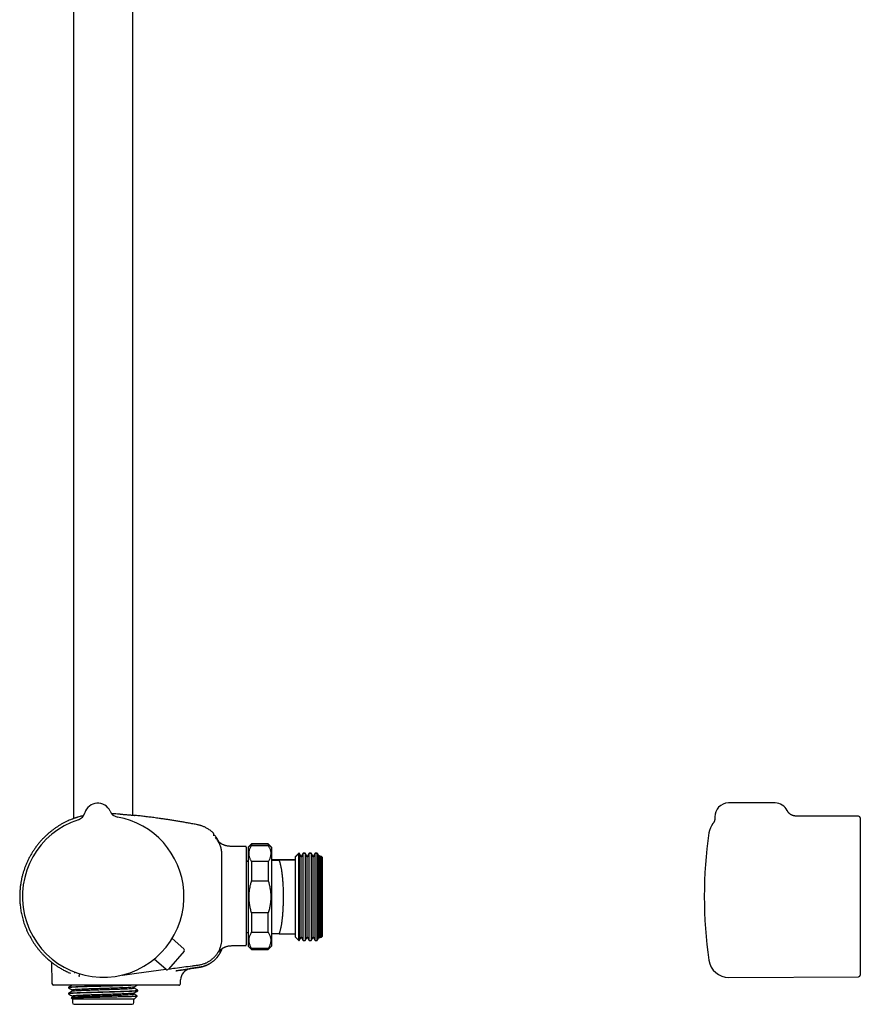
# Model space of a CAD drawing. Header units: millimetres. Extents: x 8 to 1577, y 12 to 2534.
# Tile 34 of 65: x 452 to 704, y 1371 to 1666. Entities that reach past the tile are written whole.
import ezdxf

# ---------------------------------------------------------------- set-up
doc = ezdxf.new("R2010")
doc.units = ezdxf.units.MM

msp = doc.modelspace()

# ---------------------------------------------------------------- linework, layer by layer
at = {"color": 7, "linetype": 'Continuous', "lineweight": 30}
for p, q in [((468.25, 1914.78), (468.25, 1427.12)), ((486.05, 1428.07), (486.05, 1913.5)), ((479.18, 1429.28), (479.18, 1429.28)), ((479.18, 1429.28), (479.18, 1429.28)), ((678.24, 1431.73), (664.24, 1431.73)), ((471.67, 1428.77), (471.67, 1428.77)), ((471.67, 1428.77), (471.67, 1428.77)), ((471.67, 1428.77), (471.67, 1428.77)), ((703.24, 1427.74), (684.5, 1427.82)), ((684.5, 1427.82), (684.5, 1427.82)), ((703.74, 1427.24), (703.74, 1380.23)), ((659.63, 1425.57), (659.63, 1425.57)), ((510.18, 1422.64), (510.18, 1422.64)), ((519.75, 1418.74), (516.15, 1418.74)), ((519.95, 1418.54), (519.95, 1389.25)), ((521.55, 1419.49), (520.55, 1418.49)), ((521.55, 1419.37), (520.55, 1418.37)), ((520.55, 1418.49), (520.55, 1418.37)), ((520.55, 1418.37), (520.55, 1403.62)), ((526.55, 1419.49), (521.55, 1419.49)), ((521.55, 1419.49), (521.55, 1419.37)), ((526.55, 1419.37), (521.55, 1419.37)), ((521.55, 1419.37), (521.55, 1419.02)), ((521.55, 1419.02), (526.55, 1419.02)), ((527.55, 1418.49), (526.55, 1419.49)), ((526.55, 1419.49), (526.55, 1419.37)), ((527.55, 1418.37), (526.55, 1419.37)), ((526.55, 1419.37), (526.55, 1419.02)), ((527.55, 1418.49), (527.55, 1418.37)), ((527.55, 1418.37), (527.55, 1403.62)), ((520.55, 1414.34), (519.95, 1414.34)), ((520.55, 1414.22), (519.95, 1414.22)), ((521.55, 1414.21), (521.55, 1408.43)), ((526.55, 1414.21), (521.55, 1414.21)), ((526.55, 1414.21), (526.55, 1408.43)), ((527.6, 1414.74), (527.55, 1414.74)), ((527.55, 1414.73), (527.65, 1414.73)), ((527.6, 1414.62), (527.55, 1414.62)), ((527.65, 1414.62), (527.6, 1414.62)), ((527.65, 1414.73), (527.65, 1414.74)), ((534.65, 1414.74), (527.65, 1414.74)), ((527.65, 1414.63), (527.65, 1414.73)), ((527.65, 1392.63), (527.65, 1414.62)), ((527.65, 1414.62), (527.65, 1414.62)), ((534.65, 1414.62), (529.8, 1414.62)), ((535.65, 1416.74), (534.65, 1415.74)), ((535.65, 1416.62), (534.65, 1415.62)), ((534.65, 1415.62), (534.65, 1415.74)), ((534.65, 1414.62), (534.65, 1415.62)), ((534.65, 1392.62), (534.65, 1414.62)), ((535.81, 1416.74), (535.65, 1416.74)), ((535.65, 1416.62), (535.65, 1416.74)), ((535.81, 1416.62), (535.65, 1416.62)), ((535.65, 1390.62), (535.65, 1416.62)), ((536.39, 1415.74), (535.81, 1416.74)), ((535.81, 1416.74), (535.81, 1416.62)), ((536.39, 1415.62), (535.81, 1416.62)), ((535.81, 1416.62), (535.81, 1390.62)), ((536.96, 1416.74), (536.39, 1415.74)), ((536.96, 1416.62), (536.39, 1415.62)), ((536.39, 1415.62), (536.39, 1415.74)), ((536.39, 1391.62), (536.39, 1415.62)), ((537.61, 1416.74), (536.96, 1416.74)), ((536.96, 1416.62), (536.96, 1416.74)), ((537.61, 1416.62), (536.96, 1416.62)), ((536.96, 1390.62), (536.96, 1416.62)), ((538.19, 1415.74), (537.61, 1416.74)), ((537.61, 1416.74), (537.61, 1416.62)), ((538.19, 1415.62), (537.61, 1416.62)), ((537.61, 1416.62), (537.61, 1390.62)), ((538.76, 1416.74), (538.19, 1415.74)), ((538.76, 1416.62), (538.19, 1415.62)), ((538.19, 1415.62), (538.19, 1415.74)), ((538.19, 1391.62), (538.19, 1415.62)), ((539.41, 1416.74), (538.76, 1416.74)), ((538.76, 1416.62), (538.76, 1416.74)), ((539.41, 1416.62), (538.76, 1416.62)), ((538.76, 1390.62), (538.76, 1416.62)), ((539.99, 1415.74), (539.41, 1416.74)), ((539.41, 1416.74), (539.41, 1416.62)), ((539.99, 1415.62), (539.41, 1416.62)), ((539.41, 1416.62), (539.41, 1390.62)), ((540.56, 1416.74), (539.99, 1415.74)), ((540.56, 1416.62), (539.99, 1415.62)), ((539.99, 1415.62), (539.99, 1415.74)), ((539.99, 1391.62), (539.99, 1415.62)), ((541.15, 1416.74), (540.56, 1416.74)), ((540.56, 1416.62), (540.56, 1416.74)), ((541.15, 1416.62), (540.56, 1416.62)), ((540.56, 1390.62), (540.56, 1416.62)), ((541.29, 1416.59), (541.15, 1416.74)), ((541.15, 1416.62), (541.15, 1416.74)), ((541.29, 1416.48), (541.15, 1416.62)), ((541.15, 1390.62), (541.15, 1416.62)), ((541.79, 1415.74), (541.29, 1416.59)), ((541.29, 1416.59), (541.29, 1416.48)), ((541.79, 1415.62), (541.29, 1416.48)), ((541.29, 1416.48), (541.29, 1390.77)), ((541.92, 1415.97), (541.79, 1415.74)), ((541.92, 1415.85), (541.79, 1415.62)), ((541.79, 1415.62), (541.79, 1415.74)), ((541.79, 1391.62), (541.79, 1415.62)), ((542.15, 1415.74), (541.92, 1415.97)), ((541.92, 1415.85), (541.92, 1415.97)), ((542.15, 1415.62), (541.92, 1415.85)), ((541.92, 1391.4), (541.92, 1415.85)), ((542.45, 1415.74), (542.15, 1415.74)), ((542.15, 1415.62), (542.15, 1415.74)), ((542.45, 1415.62), (542.15, 1415.62)), ((542.15, 1391.62), (542.15, 1415.62)), ((542.65, 1415.54), (542.45, 1415.74)), ((542.45, 1415.62), (542.45, 1415.74)), ((542.65, 1415.42), (542.45, 1415.62)), ((542.45, 1391.62), (542.45, 1415.62)), ((542.65, 1415.54), (542.65, 1415.42)), ((542.65, 1415.42), (542.65, 1391.82)), ((521.55, 1408.43), (526.55, 1408.43)), ((520.55, 1403.62), (520.55, 1388.87)), ((527.55, 1403.62), (527.55, 1388.87)), ((526.55, 1398.82), (521.55, 1398.82)), ((521.55, 1398.82), (521.55, 1393.04)), ((526.55, 1393.04), (526.55, 1398.82)), ((501.29, 1388.05), (497.79, 1391.16)), ((519.95, 1393.02), (520.55, 1393.02)), ((521.55, 1393.04), (526.55, 1393.04)), ((527.55, 1392.62), (527.6, 1392.62)), ((527.6, 1392.63), (527.65, 1392.63)), ((527.65, 1392.63), (527.65, 1392.62)), ((529.8, 1392.62), (534.65, 1392.62)), ((534.65, 1391.62), (534.65, 1392.62)), ((534.65, 1391.62), (535.65, 1390.62)), ((535.65, 1390.62), (535.81, 1390.62)), ((535.81, 1390.62), (536.39, 1391.62)), ((536.39, 1391.62), (536.96, 1390.62)), ((536.96, 1390.62), (537.61, 1390.62)), ((537.61, 1390.62), (538.19, 1391.62)), ((538.19, 1391.62), (538.76, 1390.62)), ((538.76, 1390.62), (539.41, 1390.62)), ((539.41, 1390.62), (539.99, 1391.62)), ((539.99, 1391.62), (540.56, 1390.62)), ((540.56, 1390.62), (541.15, 1390.62)), ((541.15, 1390.62), (541.29, 1390.77)), ((541.29, 1390.77), (541.79, 1391.62)), ((541.79, 1391.62), (541.92, 1391.4)), ((541.92, 1391.4), (542.15, 1391.62)), ((542.15, 1391.62), (542.45, 1391.62)), ((542.45, 1391.62), (542.65, 1391.82)), ((516.15, 1389.05), (519.75, 1389.05)), ((520.55, 1388.87), (521.55, 1387.87)), ((521.55, 1388.23), (521.55, 1387.87)), ((526.55, 1388.23), (521.55, 1388.23)), ((521.55, 1387.87), (526.55, 1387.87)), ((526.55, 1387.87), (527.55, 1388.87)), ((526.55, 1388.23), (526.55, 1387.87)), ((460.87, 1384.76), (460.88, 1384.76)), ((495.97, 1381.94), (492.41, 1384.99)), ((501.34, 1387.35), (496.67, 1382)), ((461.68, 1384.1), (461.79, 1377.73)), ((487.15, 1380.82), (495.93, 1381.98)), ((503.1, 1382.14), (503.24, 1382.17)), ((503.21, 1382.17), (503.27, 1382.17)), ((498.89, 1381.54), (499, 1381.56)), ((500.29, 1377.73), (500.31, 1378.78)), ((664.4, 1379.56), (703.24, 1379.73)), ((476.95, 1377.24), (462.29, 1377.24)), ((466.77, 1376.59), (466.77, 1376.44)), ((489.89, 1377.24), (476.95, 1377.24)), ((486.35, 1376.36), (486.35, 1376.66)), ((492.14, 1377.24), (489.89, 1377.24)), ((493.1, 1377.24), (492.14, 1377.24)), ((466.77, 1374.78), (466.77, 1374.62)), ((467.97, 1373.66), (467.56, 1373.42)), ((467.56, 1373.41), (467.95, 1373.02)), ((467.95, 1375.76), (467.95, 1375.46)), ((467.95, 1373.95), (467.95, 1373.65)), ((467.95, 1373.02), (467.95, 1372)), ((486.33, 1373.02), (467.95, 1373.02)), ((486.38, 1373.06), (486.34, 1373.02)), ((486.35, 1374.55), (486.35, 1374.84)), ((486.35, 1372), (486.35, 1373.04)), ((486.39, 1373.06), (487.31, 1373.98)), ((487.53, 1375.53), (487.53, 1375.68)), ((468.45, 1371.5), (485.85, 1371.5))]:
    msp.add_line(p, q, dxfattribs=at)
at = {"color": 7, "linetype": 'Continuous', "lineweight": 30, "flags": 128}
msp.add_lwpolyline([(482.85, 1380.25), (482.92, 1380.26), (487.15, 1380.82)], dxfattribs=at)
at = {"color": 7, "linetype": 'Continuous', "lineweight": 30}
for centre, radius, start, end in [((475.52, 1427.68), 4, 23.5966, 164.2044), ((481.93, 1430.48), 3, 203.6069, 259.8685), ((664.24, 1427.73), 4, 90, 182.7454), ((678.24, 1427.73), 4, 26.1498, 90), ((477.15, 1403.74), 24.17, 107.937, 3.9005), ((468.78, 1429.59), 3, 287.9342, 344.1941), ((468.78, 1429.59), 3, 287.9268, 344.2029), ((477.15, 1403.74), 24.17, 3.9005, 79.864), ((703.24, 1427.24), 0.5, 0, 89.75), ((664.38, 1421.91), 6, 142.3448, 171.5732), ((510.38, 1421.91), 0.2, 39.9752, 129.7284), ((787.04, 1403.74), 130, 171.5732, 188.4268), ((519.75, 1418.54), 0.2, 0, 90), ((500.96, 1387.68), 0.5, 318.9005, 48.4005), ((519.75, 1389.25), 0.2, 270, 0), ((664.38, 1385.56), 6, 188.4268, 270.25), ((496.29, 1382.32), 0.5, 229.4005, 318.9005), ((503.81, 1378.72), 3.5, 99.818, 179.0001), ((703.24, 1380.23), 0.5, 270.25, 0), ((462.29, 1377.74), 0.5, 181, 270), ((468.45, 1372), 0.5, 180, 270), ((485.85, 1372), 0.5, 270, 0)]:
    msp.add_arc(centre, radius, start, end, dxfattribs=at)
for points, knots in [([(684.5, 1427.82), (684.48, 1427.82), (684.42, 1427.82), (684.31, 1427.83), (684.17, 1427.84), (684.02, 1427.86), (683.86, 1427.89), (683.7, 1427.93), (683.54, 1427.98), (683.38, 1428.04), (683.23, 1428.11), (683.08, 1428.19), (682.93, 1428.28), (682.79, 1428.37), (682.65, 1428.48), (682.52, 1428.59), (682.39, 1428.71), (682.27, 1428.83), (682.16, 1428.97), (682.05, 1429.11), (681.95, 1429.27), (681.88, 1429.4), (681.84, 1429.48), (681.83, 1429.5)], [0, 0, 0, 0, 0.016587, 0.056288, 0.100279, 0.147124, 0.195692, 0.245332, 0.295667, 0.34647, 0.397597, 0.448956, 0.500489, 0.552153, 0.60392, 0.655769, 0.707684, 0.759653, 0.811668, 0.86372, 0.921232, 0.978363, 1, 1, 1, 1]), ([(467.82, 1426.92), (467.65, 1426.86), (467.26, 1426.7), (466.66, 1426.43), (465.94, 1426.08), (465.18, 1425.69), (464.39, 1425.24), (463.62, 1424.76), (462.87, 1424.26), (462.16, 1423.75), (461.48, 1423.22), (460.82, 1422.67), (460.19, 1422.11), (459.53, 1421.48), (458.84, 1420.77), (458.14, 1419.99), (457.49, 1419.18), (456.87, 1418.37), (456.3, 1417.53), (455.76, 1416.69), (455.26, 1415.82), (454.79, 1414.94), (454.36, 1414.04), (453.97, 1413.12), (453.62, 1412.19), (453.3, 1411.24), (453.02, 1410.29), (452.82, 1409.5), (452.69, 1408.9), (452.6, 1408.46), (452.52, 1408), (452.44, 1407.51), (452.36, 1407), (452.3, 1406.45), (452.24, 1405.87), (452.2, 1405.27), (452.16, 1404.63), (452.15, 1403.96), (452.15, 1403.27), (452.17, 1402.54), (452.22, 1401.79), (452.3, 1401.01), (452.4, 1400.2), (452.53, 1399.4), (452.68, 1398.61), (452.86, 1397.83), (453.06, 1397.03), (453.3, 1396.21), (453.58, 1395.39), (453.89, 1394.57), (454.23, 1393.73), (454.62, 1392.89), (455.02, 1392.09), (455.44, 1391.34), (455.86, 1390.62), (456.32, 1389.9), (456.82, 1389.19), (457.34, 1388.48), (457.89, 1387.79), (458.46, 1387.12), (459.06, 1386.48), (459.68, 1385.85), (460.29, 1385.27), (460.7, 1384.92), (460.88, 1384.76)], [0, 0, 0, 0, 0.010284, 0.024647, 0.038901, 0.056887, 0.074697, 0.09233, 0.109784, 0.127059, 0.14385, 0.160466, 0.176907, 0.193174, 0.214034, 0.234593, 0.25485, 0.274803, 0.294451, 0.313972, 0.333481, 0.352977, 0.37246, 0.391931, 0.411388, 0.430829, 0.450254, 0.469663, 0.47815, 0.486705, 0.495757, 0.505375, 0.515559, 0.52631, 0.537627, 0.549511, 0.561962, 0.57498, 0.588566, 0.602719, 0.617438, 0.632723, 0.648575, 0.664993, 0.680185, 0.69583, 0.711929, 0.72848, 0.745484, 0.762623, 0.780197, 0.798205, 0.816647, 0.832632, 0.848929, 0.865535, 0.882451, 0.899676, 0.917209, 0.93402, 0.951104, 0.968457, 0.986081, 1, 1, 1, 1]), ([(467.81, 1426.93), (467.81, 1426.94), (467.82, 1426.95), (467.99, 1427.02), (468.26, 1427.12), (468.53, 1427.22), (468.75, 1427.29), (468.88, 1427.33), (469.02, 1427.38), (469.17, 1427.43), (469.33, 1427.48), (469.5, 1427.53), (469.81, 1427.63), (470.26, 1427.76), (470.82, 1427.91), (471.19, 1428), (471.34, 1428.03)], [0, 0, 0, 0, 0.1021853, 0.2423202, 0.3530531, 0.468681, 0.5026427, 0.5370124, 0.5717915, 0.6069815, 0.6425841, 0.6786004, 0.7150321, 0.8310255, 0.9295646, 1, 1, 1, 1]), ([(479.57, 1428.63), (479.86, 1428.61), (480.48, 1428.57), (481.16, 1428.52), (481.62, 1428.48), (481.86, 1428.46), (482.09, 1428.44), (482.32, 1428.42), (482.54, 1428.39), (482.83, 1428.36), (483.19, 1428.33), (483.65, 1428.28), (484.14, 1428.24), (484.65, 1428.2), (485.11, 1428.16), (485.49, 1428.12), (485.77, 1428.1), (486.03, 1428.07), (486.26, 1428.05), (486.44, 1428.03), (486.52, 1428.02), (486.5, 1428.02), (486.5, 1428.02)], [0, 0, 0, 0, 0.074316, 0.158818, 0.180967, 0.203119, 0.225275, 0.247433, 0.269595, 0.29176, 0.334339, 0.384425, 0.442021, 0.507129, 0.57975, 0.643833, 0.69635, 0.747606, 0.822112, 0.893791, 0.993575, 1, 1, 1, 1]), ([(505.36, 1425.22), (504.91, 1425.31), (504.01, 1425.48), (502.68, 1425.72), (501.38, 1425.96), (500.12, 1426.17), (498.89, 1426.38), (497.69, 1426.57), (496.52, 1426.75), (495.38, 1426.92), (494.11, 1427.1), (492.7, 1427.29), (491.17, 1427.49), (489.68, 1427.67), (488.23, 1427.84), (487.17, 1427.95), (486.59, 1428.01), (486.5, 1428.02)], [0, 0, 0, 0, 0.0727279, 0.1435379, 0.2125495, 0.2798745, 0.3456171, 0.4087393, 0.4705139, 0.5310199, 0.59033, 0.6731162, 0.7537741, 0.83246, 0.9093079, 0.9844326, 1, 1, 1, 1]), ([(660.24, 1427.54), (660.24, 1427.5), (660.25, 1427.4), (660.24, 1427.24), (660.23, 1427.08), (660.21, 1426.92), (660.18, 1426.77), (660.15, 1426.62), (660.1, 1426.47), (660.05, 1426.33), (660, 1426.2), (659.94, 1426.08), (659.88, 1425.97), (659.83, 1425.87), (659.77, 1425.78), (659.73, 1425.71), (659.69, 1425.65), (659.65, 1425.61), (659.64, 1425.58), (659.63, 1425.57)], [0, 0, 0, 0, 0.064532, 0.140768, 0.216073, 0.290358, 0.36443, 0.436598, 0.507159, 0.576051, 0.642855, 0.706913, 0.767145, 0.822041, 0.870278, 0.911732, 0.947542, 0.979362, 1, 1, 1, 1]), ([(510.18, 1422.64), (510.17, 1422.65), (510.03, 1422.8), (509.74, 1423.06), (509.33, 1423.41), (508.91, 1423.72), (508.49, 1423.99), (508.08, 1424.24), (507.66, 1424.45), (507.24, 1424.64), (506.86, 1424.8), (506.5, 1424.93), (506.14, 1425.04), (505.76, 1425.14), (505.5, 1425.19), (505.36, 1425.22)], [0, 0, 0, 0, 0.012612, 0.10983, 0.209092, 0.303334, 0.392267, 0.475871, 0.564875, 0.646899, 0.721952, 0.79005, 0.854794, 0.924669, 1, 1, 1, 1]), ([(510.27, 1422.43), (510.27, 1422.45), (510.27, 1422.49), (510.24, 1422.57), (510.21, 1422.61), (510.18, 1422.64)], [0, 0, 0, 0, 0.2626436, 0.5200708, 1, 1, 1, 1]), ([(510.25, 1421.95), (510.25, 1421.95), (510.25, 1421.98), (510.25, 1422.03), (510.26, 1422.14), (510.27, 1422.25), (510.27, 1422.34), (510.27, 1422.39), (510.27, 1422.41), (510.27, 1422.42), (510.27, 1422.42), (510.27, 1422.42), (510.27, 1422.42), (510.27, 1422.42), (510.27, 1422.42), (510.27, 1422.42), (510.27, 1422.42), (510.27, 1422.42), (510.27, 1422.42), (510.27, 1422.42), (510.27, 1422.42), (510.27, 1422.42), (510.27, 1422.42), (510.27, 1422.42), (510.27, 1422.42), (510.27, 1422.42), (510.27, 1422.42)], [0, 0, 0, 0, 0.008838, 0.084952, 0.22087, 0.46358, 0.618032, 0.772485, 0.908403, 0.916776, 0.925148, 0.933482, 0.941546, 0.945649, 0.949667, 0.953601, 0.957452, 0.961218, 0.965047, 0.968808, 0.973054, 0.977783, 0.982997, 0.988694, 0.994875, 1, 1, 1, 1]), ([(510.26, 1422.06), (510.26, 1422.08), (510.26, 1422.16), (510.27, 1422.25), (510.27, 1422.34), (510.27, 1422.39), (510.27, 1422.41), (510.27, 1422.42), (510.27, 1422.42), (510.27, 1422.42), (510.27, 1422.42), (510.27, 1422.42), (510.27, 1422.42), (510.27, 1422.42), (510.27, 1422.42), (510.27, 1422.42), (510.27, 1422.42), (510.27, 1422.43), (510.27, 1422.43), (510.27, 1422.43), (510.27, 1422.43), (510.27, 1422.43), (510.27, 1422.43), (510.27, 1422.43), (510.27, 1422.43), (510.27, 1422.43), (510.27, 1422.43), (510.27, 1422.44), (510.27, 1422.44), (510.27, 1422.44)], [0, 0, 0, 0, 0.084912, 0.353806, 0.524922, 0.696037, 0.846619, 0.855895, 0.865171, 0.874404, 0.883338, 0.887883, 0.892335, 0.896694, 0.90096, 0.905132, 0.909374, 0.913542, 0.918246, 0.923485, 0.929261, 0.935574, 0.942422, 0.949806, 0.958548, 0.967938, 0.977977, 0.988664, 1, 1, 1, 1]), ([(511.79, 1420.08), (511.77, 1420.13), (511.67, 1420.35), (511.47, 1420.72), (511.18, 1421.17), (510.88, 1421.62), (510.65, 1421.9), (510.53, 1422.04)], [0, 0, 0, 0, 0.074873, 0.305391, 0.536472, 0.768036, 1, 1, 1, 1]), ([(512.69, 1403.74), (512.69, 1406.77), (512.69, 1410), (512.67, 1413.42), (512.67, 1413.99), (512.67, 1414.56), (512.67, 1415.13), (512.66, 1415.7), (512.67, 1416.27), (512.65, 1416.84), (512.59, 1417.4), (512.48, 1417.97), (512.34, 1418.52), (512.16, 1419.06), (511.94, 1419.59), (511.69, 1420.1), (511.4, 1420.59), (511.07, 1421.06), (510.83, 1421.35), (510.71, 1421.5)], [0, 0, 0, 0, 0.499831, 0.531076, 0.562321, 0.593565, 0.624807, 0.656057, 0.687311, 0.718541, 0.749776, 0.781038, 0.812304, 0.843576, 0.874853, 0.906136, 0.937421, 0.968708, 1, 1, 1, 1]), ([(516.15, 1418.74), (515.98, 1418.74), (515.64, 1418.74), (515.16, 1418.75), (514.72, 1418.79), (514.34, 1418.84), (514.02, 1418.91), (513.76, 1418.98), (513.52, 1419.05), (513.31, 1419.12), (513.08, 1419.22), (512.82, 1419.34), (512.55, 1419.48), (512.32, 1419.63), (512.14, 1419.76), (511.99, 1419.89), (511.86, 1420.02), (511.74, 1420.14), (511.63, 1420.25), (511.55, 1420.35), (511.5, 1420.41), (511.48, 1420.44)], [0, 0, 0, 0, 0.099374, 0.190852, 0.274999, 0.352147, 0.408869, 0.461014, 0.508074, 0.549581, 0.588939, 0.651845, 0.710738, 0.765215, 0.804069, 0.84194, 0.879231, 0.914396, 0.946248, 0.975153, 1, 1, 1, 1]), ([(521.55, 1414.21), (521.48, 1414.34), (521.33, 1414.58), (521.16, 1414.96), (521.01, 1415.34), (520.9, 1415.73), (520.83, 1416.12), (520.79, 1416.52), (520.81, 1416.93), (520.86, 1417.35), (520.97, 1417.77), (521.12, 1418.19), (521.31, 1418.6), (521.47, 1418.88), (521.55, 1419.02)], [0, 0, 0, 0, 0.079, 0.158031, 0.23702, 0.317559, 0.398147, 0.47868, 0.564443, 0.650273, 0.736043, 0.824003, 0.912023, 1, 1, 1, 1]), ([(526.55, 1419.02), (526.62, 1418.89), (526.77, 1418.65), (526.94, 1418.27), (527.09, 1417.89), (527.2, 1417.5), (527.27, 1417.11), (527.31, 1416.71), (527.29, 1416.3), (527.24, 1415.88), (527.13, 1415.46), (526.98, 1415.04), (526.79, 1414.63), (526.63, 1414.35), (526.55, 1414.21)], [0, 0, 0, 0, 0.079, 0.158031, 0.23702, 0.317559, 0.398147, 0.47868, 0.564443, 0.650273, 0.736043, 0.824003, 0.912023, 1, 1, 1, 1]), ([(527.65, 1414.62), (527.66, 1414.62), (527.67, 1414.62), (527.71, 1414.62), (527.78, 1414.62), (527.88, 1414.62), (528, 1414.62), (528.15, 1414.62), (528.35, 1414.62), (528.59, 1414.62), (528.86, 1414.62), (529.16, 1414.62), (529.47, 1414.62), (529.69, 1414.62), (529.8, 1414.62)], [0, 0, 0, 0, 0.0712371, 0.1424986, 0.2137388, 0.2857367, 0.3577551, 0.4297587, 0.5244737, 0.619218, 0.7139461, 0.8092906, 0.9046489, 1, 1, 1, 1]), ([(529.8, 1392.62), (529.84, 1392.7), (529.91, 1392.87), (530.02, 1393.16), (530.13, 1393.51), (530.23, 1393.9), (530.33, 1394.32), (530.43, 1394.78), (530.52, 1395.26), (530.6, 1395.76), (530.68, 1396.28), (530.75, 1396.83), (530.82, 1397.4), (530.87, 1398), (530.93, 1398.62), (530.97, 1399.23), (531.01, 1399.86), (531.04, 1400.5), (531.07, 1401.16), (531.09, 1401.83), (531.11, 1402.5), (531.11, 1403.16), (531.11, 1403.82), (531.11, 1404.49), (531.1, 1405.15), (531.08, 1405.82), (531.06, 1406.48), (531.03, 1407.12), (530.99, 1407.74), (530.95, 1408.35), (530.9, 1408.96), (530.85, 1409.55), (530.79, 1410.12), (530.72, 1410.67), (530.65, 1411.19), (530.57, 1411.69), (530.49, 1412.17), (530.4, 1412.63), (530.3, 1413.08), (530.19, 1413.51), (530.08, 1413.88), (529.98, 1414.18), (529.89, 1414.41), (529.83, 1414.55), (529.8, 1414.62)], [0, 0, 0, 0, 0.0197688, 0.0442792, 0.0688089, 0.093319, 0.1185675, 0.1438373, 0.1690854, 0.1931561, 0.2172456, 0.2413161, 0.2661076, 0.2909201, 0.3157115, 0.3394168, 0.3631406, 0.3868459, 0.4112532, 0.4356809, 0.4600882, 0.4835689, 0.5070677, 0.5305484, 0.5547145, 0.5789004, 0.6030666, 0.6264951, 0.6499415, 0.6733701, 0.6974724, 0.7215942, 0.7456966, 0.7692491, 0.7928195, 0.8163721, 0.8405932, 0.8648336, 0.8890549, 0.9165644, 0.944074, 0.9627132, 0.9813608, 1, 1, 1, 1]), ([(521.55, 1398.82), (521.49, 1399.03), (521.37, 1399.44), (521.22, 1400.04), (521.1, 1400.61), (521, 1401.17), (520.92, 1401.73), (520.85, 1402.3), (520.82, 1402.87), (520.8, 1403.45), (520.8, 1404.03), (520.83, 1404.58), (520.87, 1405.09), (520.92, 1405.57), (520.99, 1406.05), (521.08, 1406.53), (521.17, 1407), (521.29, 1407.48), (521.41, 1407.96), (521.5, 1408.27), (521.55, 1408.43)], [0, 0, 0, 0, 0.065747, 0.131571, 0.189463, 0.247355, 0.305524, 0.363692, 0.422796, 0.481899, 0.541352, 0.600805, 0.650264, 0.699723, 0.74937, 0.799018, 0.849188, 0.899358, 0.949679, 1, 1, 1, 1]), ([(526.55, 1408.43), (526.6, 1408.27), (526.69, 1407.96), (526.81, 1407.5), (526.92, 1407.03), (527.02, 1406.55), (527.1, 1406.07), (527.17, 1405.58), (527.23, 1405.1), (527.27, 1404.58), (527.3, 1404.04), (527.3, 1403.48), (527.29, 1402.91), (527.25, 1402.34), (527.19, 1401.77), (527.11, 1401.2), (527.01, 1400.63), (526.88, 1400.04), (526.73, 1399.44), (526.61, 1399.03), (526.55, 1398.82)], [0, 0, 0, 0, 0.049508, 0.099015, 0.148661, 0.198306, 0.248433, 0.29856, 0.348877, 0.399195, 0.456995, 0.515, 0.573006, 0.631216, 0.690326, 0.749516, 0.808937, 0.868429, 0.934175, 1, 1, 1, 1]), ([(496.75, 1382.08), (497.4, 1382.17), (499.76, 1382.48), (502.45, 1382.83), (504.82, 1383.15), (505.83, 1383.27), (506.85, 1383.48), (507.81, 1383.82), (508.67, 1384.25), (509.44, 1384.76), (510.16, 1385.36), (510.8, 1386.03), (511.36, 1386.77), (511.83, 1387.57), (512.2, 1388.42), (512.47, 1389.31), (512.64, 1390.22), (512.69, 1391.14), (512.68, 1392.05), (512.7, 1396.25), (512.7, 1400.14), (512.69, 1403.74)], [0, 0, 0, 0, 0.060255, 0.215438, 0.245898, 0.276592, 0.308111, 0.340065, 0.36787, 0.395778, 0.423759, 0.45177, 0.479775, 0.507756, 0.535726, 0.563706, 0.591719, 0.619819, 0.647144, 0.674244, 1, 1, 1, 1]), ([(521.55, 1388.23), (521.48, 1388.36), (521.33, 1388.6), (521.16, 1388.98), (521.01, 1389.36), (520.9, 1389.75), (520.83, 1390.14), (520.79, 1390.54), (520.81, 1390.95), (520.86, 1391.37), (520.97, 1391.79), (521.12, 1392.2), (521.31, 1392.62), (521.47, 1392.9), (521.55, 1393.04)], [0, 0, 0, 0, 0.0789998, 0.1580312, 0.2370198, 0.3175593, 0.3981474, 0.4786801, 0.5644429, 0.6502733, 0.7360428, 0.8240026, 0.9120232, 1, 1, 1, 1]), ([(526.55, 1393.04), (526.62, 1392.91), (526.77, 1392.67), (526.94, 1392.29), (527.09, 1391.91), (527.2, 1391.52), (527.27, 1391.13), (527.31, 1390.73), (527.29, 1390.32), (527.24, 1389.9), (527.13, 1389.48), (526.98, 1389.06), (526.79, 1388.65), (526.63, 1388.37), (526.55, 1388.23)], [0, 0, 0, 0, 0.079, 0.158031, 0.23702, 0.317559, 0.398147, 0.47868, 0.564443, 0.650273, 0.736043, 0.824003, 0.912023, 1, 1, 1, 1]), ([(529.8, 1392.62), (529.69, 1392.62), (529.47, 1392.62), (529.16, 1392.62), (528.87, 1392.62), (528.6, 1392.62), (528.35, 1392.62), (528.15, 1392.62), (528, 1392.62), (527.88, 1392.62), (527.79, 1392.62), (527.71, 1392.62), (527.67, 1392.62), (527.66, 1392.62), (527.65, 1392.62)], [0, 0, 0, 0, 0.094787, 0.189581, 0.284361, 0.379654, 0.474962, 0.570241, 0.641513, 0.712799, 0.784065, 0.856037, 0.928031, 1, 1, 1, 1]), ([(511.2, 1385.49), (511.21, 1385.49), (511.21, 1385.49), (511.22, 1385.5), (511.23, 1385.52), (511.24, 1385.53), (511.25, 1385.54), (511.26, 1385.56), (511.28, 1385.58), (511.29, 1385.6), (511.31, 1385.62), (511.33, 1385.65), (511.35, 1385.67), (511.37, 1385.7), (511.39, 1385.73), (511.42, 1385.76), (511.44, 1385.79), (511.47, 1385.83), (511.49, 1385.86), (511.52, 1385.9), (511.55, 1385.94), (511.58, 1385.98), (511.61, 1386.02), (511.63, 1386.06), (511.66, 1386.09), (511.68, 1386.12), (511.7, 1386.15), (511.72, 1386.17), (511.74, 1386.21), (511.77, 1386.25), (511.81, 1386.3), (511.85, 1386.36), (511.89, 1386.44), (511.95, 1386.52), (512.01, 1386.62), (512.07, 1386.72), (512.14, 1386.84), (512.21, 1386.96), (512.28, 1387.09), (512.36, 1387.24), (512.43, 1387.39), (512.51, 1387.55), (512.58, 1387.71), (512.65, 1387.89), (512.72, 1388.06), (512.76, 1388.17), (512.78, 1388.22)], [0, 0, 0, 0, 0.051434, 0.100759, 0.147976, 0.193085, 0.236087, 0.276983, 0.315772, 0.356009, 0.3937, 0.428847, 0.46145, 0.491513, 0.517643, 0.541501, 0.56309, 0.582417, 0.59949, 0.61432, 0.626926, 0.637336, 0.645604, 0.650463, 0.654268, 0.657215, 0.658492, 0.659732, 0.662533, 0.666172, 0.670862, 0.676703, 0.686365, 0.698225, 0.712319, 0.728666, 0.747279, 0.768167, 0.791335, 0.816788, 0.84453, 0.873317, 0.904217, 0.937232, 0.972363, 1, 1, 1, 1]), ([(511.8, 1387.21), (511.8, 1387.21), (511.8, 1387.21), (511.8, 1387.22), (511.81, 1387.23), (511.83, 1387.25), (511.85, 1387.29), (511.88, 1387.33), (511.91, 1387.37), (511.95, 1387.42), (511.99, 1387.47), (512.03, 1387.52), (512.08, 1387.58), (512.15, 1387.67), (512.24, 1387.76), (512.34, 1387.86), (512.44, 1387.95), (512.54, 1388.04), (512.64, 1388.12), (512.76, 1388.2), (512.87, 1388.28), (512.97, 1388.34), (513.05, 1388.39), (513.13, 1388.43), (513.21, 1388.48), (513.31, 1388.53), (513.44, 1388.59), (513.61, 1388.67), (513.83, 1388.75), (514.1, 1388.85), (514.43, 1388.93), (514.8, 1388.99), (515.21, 1389.03), (515.67, 1389.05), (515.98, 1389.05), (516.15, 1389.05)], [0, 0, 0, 0, 0.024776, 0.0474641, 0.070186, 0.0981662, 0.1316322, 0.1672264, 0.1985398, 0.2255032, 0.2482387, 0.2669246, 0.2875584, 0.3102966, 0.3356354, 0.3639278, 0.3846214, 0.4066587, 0.4290932, 0.4519353, 0.4745797, 0.4933714, 0.5069048, 0.5200681, 0.5329307, 0.5492644, 0.5716728, 0.6000564, 0.6341382, 0.6803406, 0.7325318, 0.7904213, 0.8540743, 0.9237876, 1, 1, 1, 1]), ([(460.87, 1384.76), (460.87, 1384.76), (460.87, 1384.77), (460.89, 1384.75), (460.93, 1384.71), (461, 1384.66), (461.03, 1384.63)], [0, 0, 0, 0, 0.000059, 0.33541, 0.668297, 1, 1, 1, 1]), ([(461.03, 1384.63), (461.06, 1384.6), (461.13, 1384.54), (461.26, 1384.43), (461.42, 1384.31), (461.6, 1384.16), (461.82, 1383.99), (462.09, 1383.79), (462.41, 1383.55), (462.77, 1383.3), (463.16, 1383.03), (463.58, 1382.75), (464.03, 1382.47), (464.51, 1382.19), (465.02, 1381.9), (465.55, 1381.61), (466.12, 1381.33), (466.7, 1381.05), (467.12, 1380.87), (467.33, 1380.78)], [0, 0, 0, 0, 0.050559, 0.100709, 0.150567, 0.200237, 0.249811, 0.311763, 0.37382, 0.436086, 0.498641, 0.561324, 0.623954, 0.686559, 0.749161, 0.811784, 0.874449, 0.937179, 1, 1, 1, 1]), ([(511.2, 1385.49), (511.13, 1385.41), (510.93, 1385.17), (510.58, 1384.82), (510.14, 1384.43), (509.67, 1384.07), (509.19, 1383.76), (508.86, 1383.57), (508.7, 1383.49)], [0, 0, 0, 0, 0.101135, 0.283942, 0.466739, 0.649497, 0.832177, 1, 1, 1, 1]), ([(498.96, 1381.55), (499.06, 1381.56), (499.35, 1381.61), (499.84, 1381.68), (500.42, 1381.77), (500.99, 1381.85), (501.56, 1381.94), (502.13, 1382.02), (502.7, 1382.11), (503.25, 1382.19), (503.78, 1382.27), (504.28, 1382.35), (504.76, 1382.42), (505.21, 1382.49), (505.63, 1382.55), (506.04, 1382.61), (506.41, 1382.68), (506.76, 1382.75), (507.08, 1382.84), (507.37, 1382.93), (507.64, 1383.02), (507.88, 1383.11), (508.1, 1383.2), (508.29, 1383.28), (508.45, 1383.36), (508.59, 1383.43), (508.71, 1383.49), (508.8, 1383.54), (508.88, 1383.58), (508.93, 1383.61), (508.94, 1383.62), (508.95, 1383.62)], [0, 0, 0, 0, 0.016673, 0.049837, 0.082638, 0.114438, 0.145302, 0.179335, 0.212385, 0.244585, 0.276082, 0.307033, 0.337604, 0.367966, 0.398292, 0.42876, 0.459548, 0.490826, 0.522753, 0.555476, 0.589132, 0.623848, 0.659743, 0.69692, 0.735476, 0.775497, 0.81706, 0.860233, 0.905079, 0.951651, 1, 1, 1, 1]), ([(498.96, 1381.55), (498.98, 1381.55), (499.19, 1381.58), (499.54, 1381.63), (500.01, 1381.7), (500.45, 1381.76), (500.86, 1381.82), (501.24, 1381.88), (501.58, 1381.93), (501.9, 1381.98), (502.19, 1382.02), (502.44, 1382.05), (502.66, 1382.09), (502.85, 1382.11), (503, 1382.14), (503.12, 1382.15), (503.21, 1382.17), (503.27, 1382.18), (503.28, 1382.18), (503.28, 1382.18)], [0, 0, 0, 0, 0.0095559, 0.0717715, 0.1338115, 0.195769, 0.2577741, 0.3195425, 0.3814273, 0.4435468, 0.5054083, 0.5672661, 0.6292349, 0.6911712, 0.7529702, 0.8147468, 0.876719, 0.9384302, 1, 1, 1, 1]), ([(503.28, 1382.18), (503.28, 1382.18), (503.28, 1382.18), (503.25, 1382.17), (503.24, 1382.17)], [0, 0, 0, 0, 0.732279, 1, 1, 1, 1]), ([(508.28, 1383.28), (508.23, 1383.26), (508, 1383.15), (507.59, 1382.99), (507.03, 1382.81), (506.44, 1382.67), (505.82, 1382.57), (505.19, 1382.47), (504.55, 1382.37), (503.92, 1382.27), (503.49, 1382.21), (503.28, 1382.18)], [0, 0, 0, 0, 0.031447, 0.145681, 0.259801, 0.37378, 0.499017, 0.624234, 0.749476, 0.874732, 1, 1, 1, 1]), ([(508.28, 1383.28), (508.28, 1383.28), (508.34, 1383.31), (508.45, 1383.36), (508.59, 1383.43), (508.71, 1383.49), (508.8, 1383.54), (508.88, 1383.58), (508.93, 1383.61), (508.94, 1383.62), (508.95, 1383.62)], [0, 0, 0, 0, 0.00081, 0.127921, 0.259862, 0.396886, 0.539219, 0.687065, 0.840605, 1, 1, 1, 1]), ([(468.64, 1380.77), (468.64, 1380.77), (468.64, 1380.77), (468.64, 1380.77), (468.64, 1380.77), (468.64, 1380.78), (468.64, 1380.78), (468.64, 1380.78), (468.64, 1380.78), (468.64, 1380.78), (468.64, 1380.78), (468.64, 1380.79), (468.64, 1380.79), (468.64, 1380.79), (468.64, 1380.79), (468.63, 1380.79), (468.63, 1380.8), (468.63, 1380.81), (468.63, 1380.83), (468.62, 1380.86), (468.62, 1380.87), (468.62, 1380.88), (468.62, 1380.88), (468.62, 1380.89), (468.62, 1380.89), (468.62, 1380.9), (468.62, 1380.91), (468.62, 1380.93), (468.62, 1380.96), (468.63, 1380.99), (468.63, 1381.01), (468.64, 1381.02), (468.64, 1381.03), (468.64, 1381.03), (468.64, 1381.03), (468.64, 1381.04), (468.64, 1381.04), (468.64, 1381.04), (468.64, 1381.05), (468.64, 1381.05), (468.64, 1381.05), (468.65, 1381.05), (468.65, 1381.05), (468.65, 1381.05), (468.65, 1381.05), (468.65, 1381.06), (468.65, 1381.06), (468.65, 1381.06), (468.65, 1381.06), (468.65, 1381.07), (468.65, 1381.07), (468.66, 1381.07), (468.66, 1381.08), (468.66, 1381.09), (468.67, 1381.1), (468.67, 1381.1), (468.68, 1381.11)], [0, 0, 0, 0, 0.011694, 0.022645, 0.032853, 0.042318, 0.05104, 0.05902, 0.066258, 0.07224, 0.0776, 0.082391, 0.087103, 0.091846, 0.096622, 0.113942, 0.131637, 0.149403, 0.24457, 0.339717, 0.350395, 0.361164, 0.372102, 0.383209, 0.394486, 0.40571, 0.416427, 0.488191, 0.566325, 0.642164, 0.718004, 0.730112, 0.74233, 0.754989, 0.768112, 0.7817, 0.789051, 0.795782, 0.801891, 0.807377, 0.81125, 0.814835, 0.818709, 0.822966, 0.829069, 0.83582, 0.84322, 0.850922, 0.858481, 0.865894, 0.873162, 0.886108, 0.898628, 0.911091, 0.996077, 1, 1, 1, 1]), ([(470.24, 1380.57), (470.24, 1380.57), (470.24, 1380.57), (470.23, 1380.57), (470.22, 1380.56), (470.2, 1380.55), (470.19, 1380.55), (470.19, 1380.54), (470.18, 1380.53), (470.17, 1380.53), (470.16, 1380.52), (470.15, 1380.52), (470.14, 1380.51), (470.13, 1380.5), (470.13, 1380.5), (470.12, 1380.49), (470.11, 1380.49), (470.1, 1380.48), (470.09, 1380.47), (470.08, 1380.46), (470.08, 1380.45), (470.07, 1380.45), (470.06, 1380.44), (470.06, 1380.43), (470.05, 1380.43), (470.04, 1380.42), (470.04, 1380.41), (470.03, 1380.41), (470.03, 1380.4), (470.02, 1380.39), (470.02, 1380.39), (470.01, 1380.38), (470, 1380.37), (470, 1380.36), (469.99, 1380.35), (469.99, 1380.34), (469.98, 1380.34), (469.98, 1380.33), (469.97, 1380.32), (469.97, 1380.32), (469.97, 1380.31), (469.96, 1380.3), (469.96, 1380.29), (469.96, 1380.29), (469.95, 1380.28), (469.95, 1380.27), (469.94, 1380.26), (469.94, 1380.25), (469.94, 1380.24), (469.93, 1380.24), (469.93, 1380.23), (469.93, 1380.22), (469.93, 1380.21), (469.92, 1380.21), (469.92, 1380.2), (469.92, 1380.19), (469.92, 1380.18), (469.92, 1380.18), (469.91, 1380.17), (469.91, 1380.16), (469.91, 1380.15), (469.91, 1380.14), (469.91, 1380.13), (469.9, 1380.13), (469.9, 1380.12), (469.9, 1380.11), (469.9, 1380.1), (469.9, 1380.1), (469.9, 1380.09), (469.9, 1380.08), (469.9, 1380.08), (469.9, 1380.07), (469.9, 1380.06), (469.9, 1380.05), (469.89, 1380.04), (469.89, 1380.03), (469.89, 1380.03), (469.89, 1380.02), (469.89, 1380.01), (469.89, 1380.01), (469.89, 1380), (469.89, 1379.99), (469.89, 1379.99), (469.89, 1379.98), (469.89, 1379.97), (469.89, 1379.97), (469.89, 1379.96), (469.9, 1379.95), (469.9, 1379.94), (469.9, 1379.94), (469.9, 1379.93), (469.9, 1379.93), (469.9, 1379.92), (469.9, 1379.91), (469.9, 1379.91), (469.9, 1379.9), (469.9, 1379.9), (469.9, 1379.89), (469.9, 1379.89), (469.9, 1379.88), (469.9, 1379.87), (469.91, 1379.86), (469.91, 1379.86), (469.91, 1379.85), (469.91, 1379.85), (469.91, 1379.84), (469.91, 1379.84), (469.91, 1379.84), (469.91, 1379.83), (469.91, 1379.83), (469.91, 1379.82), (469.91, 1379.82), (469.92, 1379.81), (469.92, 1379.81), (469.92, 1379.79), (469.92, 1379.79), (469.93, 1379.78)], [0, 0, 0, 0, 0.000494, 0.008331, 0.024005, 0.031842, 0.039679, 0.047516, 0.055353, 0.06319, 0.071027, 0.078864, 0.086701, 0.094538, 0.102375, 0.110212, 0.118049, 0.125886, 0.14156, 0.149397, 0.157234, 0.165071, 0.172908, 0.180745, 0.188582, 0.196419, 0.204256, 0.212093, 0.21993, 0.227767, 0.235604, 0.243441, 0.259115, 0.266952, 0.274789, 0.282626, 0.290463, 0.298301, 0.306138, 0.313975, 0.321812, 0.329649, 0.337486, 0.345323, 0.35316, 0.368834, 0.376671, 0.384508, 0.392345, 0.400182, 0.408019, 0.415856, 0.423693, 0.43153, 0.439367, 0.447204, 0.455041, 0.462878, 0.470715, 0.486389, 0.494226, 0.502063, 0.5099, 0.517737, 0.525574, 0.533411, 0.541248, 0.549085, 0.556922, 0.564759, 0.572596, 0.580433, 0.58827, 0.603944, 0.611781, 0.619618, 0.627455, 0.635292, 0.643129, 0.650966, 0.658803, 0.66664, 0.674477, 0.682314, 0.690151, 0.697988, 0.713662, 0.721499, 0.729336, 0.737173, 0.74501, 0.752847, 0.760684, 0.768521, 0.776358, 0.784195, 0.792032, 0.799869, 0.807706, 0.815543, 0.831217, 0.839054, 0.846891, 0.854728, 0.862565, 0.870402, 0.878239, 0.886076, 0.893913, 0.90175, 0.909587, 0.917424, 0.925261, 0.936233, 0.947205, 1, 1, 1, 1]), ([(467.88, 1377.24), (467.71, 1377.14), (467.34, 1376.93), (466.98, 1376.71), (466.78, 1376.6)], [0, 0, 0, 0, 0.461187, 1, 1, 1, 1]), ([(466.78, 1376.43), (466.98, 1376.31), (467.37, 1376.09), (467.76, 1375.86), (467.95, 1375.75)], [0, 0, 0, 0, 0.508025, 1, 1, 1, 1]), ([(486.78, 1377.24), (486.68, 1377.23), (486.44, 1377.21), (485.91, 1377.18), (485.22, 1377.15), (484.42, 1377.12), (483.53, 1377.08), (482.56, 1377.05), (481.52, 1377.02), (480.42, 1376.99), (479.28, 1376.95), (478.11, 1376.92), (476.93, 1376.89), (475.75, 1376.85), (474.59, 1376.82), (473.46, 1376.79), (472.38, 1376.76), (471.37, 1376.72), (470.42, 1376.69), (469.57, 1376.66), (468.81, 1376.62), (468.16, 1376.59), (467.62, 1376.56), (467.21, 1376.53), (466.93, 1376.49), (466.78, 1376.46), (466.79, 1376.45), (466.79, 1376.44)], [0, 0, 0, 0, 0.027819, 0.068955, 0.110091, 0.151227, 0.192363, 0.233499, 0.274635, 0.315771, 0.356907, 0.398043, 0.439179, 0.480315, 0.52145, 0.562586, 0.603722, 0.644858, 0.685994, 0.72713, 0.768266, 0.809402, 0.850538, 0.891674, 0.93281, 0.973946, 1, 1, 1, 1]), ([(466.79, 1376.6), (466.8, 1376.61), (466.81, 1376.62), (466.95, 1376.65), (467.24, 1376.68), (467.77, 1376.72), (468.48, 1376.76), (469.37, 1376.8), (470.43, 1376.84), (471.65, 1376.88), (473.01, 1376.93), (474.47, 1376.97), (476.02, 1377.01), (477.62, 1377.06), (479.23, 1377.1), (480.81, 1377.15), (482.3, 1377.19), (483.17, 1377.22), (483.6, 1377.24)], [0, 0, 0, 0, 0.019568, 0.059651, 0.120592, 0.182544, 0.245505, 0.309477, 0.374457, 0.440448, 0.507448, 0.575457, 0.644475, 0.714503, 0.78554, 0.857586, 0.930641, 1, 1, 1, 1]), ([(486.31, 1376.65), (486.31, 1376.65), (486.35, 1376.63), (485.92, 1376.58), (484.97, 1376.5), (483.46, 1376.43), (481.49, 1376.36), (479.56, 1376.29), (477.91, 1376.24), (476.63, 1376.2), (475.35, 1376.16), (474.09, 1376.12), (472.87, 1376.08), (471.73, 1376.03), (470.69, 1375.99), (469.78, 1375.95), (469.02, 1375.91), (468.45, 1375.86), (468.08, 1375.82), (467.95, 1375.78), (467.96, 1375.77), (467.96, 1375.76)], [0, 0, 0, 0, 0.010274, 0.087482, 0.167032, 0.248923, 0.333153, 0.419722, 0.463986, 0.508839, 0.55428, 0.600309, 0.646927, 0.694133, 0.741926, 0.790309, 0.839279, 0.888837, 0.938984, 0.989718, 1, 1, 1, 1]), ([(467.97, 1375.47), (467.97, 1375.47), (467.94, 1375.49), (468.23, 1375.53), (468.86, 1375.59), (469.87, 1375.64), (471.17, 1375.7), (472.71, 1375.76), (474.43, 1375.82), (476.26, 1375.88), (478.12, 1375.94), (479.95, 1375.99), (481.66, 1376.05), (483.19, 1376.11), (484.47, 1376.17), (485.47, 1376.23), (486.09, 1376.29), (486.38, 1376.33), (486.32, 1376.35), (486.31, 1376.36)], [0, 0, 0, 0, 0.002549, 0.067895, 0.133241, 0.198587, 0.263934, 0.32928, 0.394626, 0.459973, 0.525319, 0.590665, 0.656012, 0.721358, 0.786704, 0.852051, 0.917397, 0.982743, 1, 1, 1, 1]), ([(486.33, 1376.65), (486.53, 1376.76), (486.87, 1376.96), (487.21, 1377.16), (487.35, 1377.24)], [0, 0, 0, 0, 0.582676, 1, 1, 1, 1]), ([(487.49, 1375.71), (487.3, 1375.82), (486.92, 1376.04), (486.54, 1376.26), (486.35, 1376.37)], [0, 0, 0, 0, 0.493278, 1, 1, 1, 1]), ([(499.79, 1377.24), (499.79, 1377.24), (499.79, 1377.24), (499.76, 1377.24), (499.7, 1377.24), (499.59, 1377.24), (499.44, 1377.24), (499.25, 1377.24), (499.02, 1377.24), (498.75, 1377.24), (498.45, 1377.24), (498.1, 1377.24), (497.72, 1377.24), (497.32, 1377.24), (496.92, 1377.24), (496.52, 1377.24), (496.1, 1377.24), (495.66, 1377.24), (495.19, 1377.24), (494.7, 1377.24), (494.19, 1377.24), (493.66, 1377.24), (493.29, 1377.24), (493.1, 1377.24)], [0, 0, 0, 0, 0.011596, 0.065542, 0.119572, 0.174652, 0.229785, 0.284964, 0.340185, 0.395455, 0.449799, 0.504225, 0.558631, 0.612927, 0.656287, 0.699586, 0.742837, 0.786063, 0.829292, 0.87179, 0.914371, 0.957087, 1, 1, 1, 1]), ([(499.79, 1377.24), (499.83, 1377.24), (499.9, 1377.25), (499.99, 1377.28), (500.06, 1377.32), (500.12, 1377.36), (500.17, 1377.41), (500.23, 1377.49), (500.28, 1377.6), (500.29, 1377.68), (500.29, 1377.73)], [0, 0, 0, 0, 0.152883, 0.282181, 0.382174, 0.455561, 0.549888, 0.675526, 0.828302, 1, 1, 1, 1]), ([(487.5, 1375.52), (487.5, 1375.51), (487.49, 1375.5), (487.35, 1375.47), (487.06, 1375.44), (486.63, 1375.41), (486.09, 1375.38), (485.43, 1375.34), (484.66, 1375.31), (483.8, 1375.28), (482.85, 1375.24), (481.82, 1375.21), (480.74, 1375.18), (479.61, 1375.15), (478.45, 1375.11), (477.27, 1375.08), (476.09, 1375.05), (474.92, 1375.01), (473.79, 1374.98), (472.69, 1374.95), (471.66, 1374.92), (470.69, 1374.88), (469.81, 1374.85), (469.02, 1374.82), (468.34, 1374.79), (467.77, 1374.75), (467.32, 1374.72), (467.02, 1374.69), (466.85, 1374.66), (466.78, 1374.64), (466.78, 1374.63), (466.78, 1374.62)], [0, 0, 0, 0, 0.010845, 0.047582, 0.084319, 0.121056, 0.157793, 0.19453, 0.231267, 0.268004, 0.304741, 0.341478, 0.378215, 0.414952, 0.451689, 0.488426, 0.525163, 0.5619, 0.598637, 0.635374, 0.672111, 0.708848, 0.745585, 0.782322, 0.819058, 0.855795, 0.892532, 0.929269, 0.956828, 0.984387, 1, 1, 1, 1]), ([(467.97, 1375.47), (467.77, 1375.36), (467.37, 1375.13), (466.98, 1374.9), (466.78, 1374.79)], [0, 0, 0, 0, 0.49997, 1, 1, 1, 1]), ([(466.78, 1374.62), (466.98, 1374.5), (467.37, 1374.27), (467.76, 1374.05), (467.95, 1373.94)], [0, 0, 0, 0, 0.5080799, 1, 1, 1, 1]), ([(466.79, 1374.79), (466.84, 1374.81), (466.94, 1374.84), (467.47, 1374.89), (468.28, 1374.93), (469.34, 1374.98), (470.64, 1375.03), (472.13, 1375.08), (473.76, 1375.13), (475.5, 1375.18), (477.28, 1375.23), (479.05, 1375.28), (480.77, 1375.33), (482.38, 1375.38), (483.84, 1375.43), (485.11, 1375.48), (486.13, 1375.53), (486.91, 1375.58), (487.37, 1375.63), (487.56, 1375.66), (487.52, 1375.68), (487.51, 1375.68)], [0, 0, 0, 0, 0.052219, 0.107828, 0.163408, 0.218956, 0.274475, 0.329964, 0.385422, 0.44085, 0.496248, 0.551615, 0.606953, 0.66226, 0.717537, 0.772784, 0.828001, 0.883187, 0.938344, 0.99347, 1, 1, 1, 1]), ([(467.56, 1373.42), (467.57, 1373.42), (467.57, 1373.42), (467.59, 1373.43), (467.64, 1373.44), (467.74, 1373.45), (467.92, 1373.46), (468.17, 1373.48), (468.48, 1373.49), (468.82, 1373.51), (469.18, 1373.52), (469.57, 1373.53), (469.96, 1373.55), (470.35, 1373.56), (470.77, 1373.57), (471.21, 1373.58), (471.67, 1373.59), (472.08, 1373.6), (472.44, 1373.61), (472.74, 1373.62), (472.96, 1373.62), (473.12, 1373.62), (473.22, 1373.63), (473.28, 1373.63), (473.3, 1373.63), (473.31, 1373.63), (473.31, 1373.63), (473.32, 1373.63), (473.35, 1373.63), (473.38, 1373.63), (473.44, 1373.63), (473.53, 1373.63), (473.7, 1373.64), (474, 1373.64), (474.56, 1373.65), (475.31, 1373.67), (476.17, 1373.68), (477.05, 1373.7), (477.97, 1373.72), (478.93, 1373.73), (479.87, 1373.75), (480.79, 1373.77), (481.68, 1373.79), (482.53, 1373.8), (483.34, 1373.82), (484.08, 1373.84), (484.77, 1373.86), (485.38, 1373.87), (485.92, 1373.89), (486.38, 1373.91), (486.75, 1373.93), (487.04, 1373.95), (487.22, 1373.96), (487.31, 1373.98), (487.31, 1373.99), (487.31, 1373.99)], [0, 0, 0, 0, 0.004295, 0.015687, 0.026897, 0.052591, 0.077266, 0.10406, 0.129525, 0.153654, 0.176442, 0.197881, 0.217968, 0.236696, 0.254061, 0.275084, 0.293667, 0.309802, 0.32348, 0.334696, 0.343444, 0.348384, 0.351932, 0.354087, 0.354643, 0.35479, 0.354843, 0.35485, 0.356132, 0.357414, 0.358696, 0.361719, 0.367118, 0.376763, 0.393997, 0.424808, 0.452366, 0.479967, 0.511381, 0.542852, 0.574379, 0.605962, 0.637601, 0.669296, 0.701048, 0.732856, 0.76472, 0.79664, 0.828617, 0.86065, 0.892739, 0.924885, 0.957087, 0.989346, 1, 1, 1, 1]), ([(486.31, 1374.84), (486.31, 1374.84), (486.33, 1374.81), (486, 1374.77), (485.3, 1374.71), (484.23, 1374.65), (482.88, 1374.59), (481.3, 1374.53), (479.54, 1374.48), (477.68, 1374.42), (475.8, 1374.36), (473.98, 1374.3), (472.29, 1374.24), (470.8, 1374.18), (469.57, 1374.12), (468.65, 1374.07), (468.09, 1374.01), (467.94, 1373.97), (467.95, 1373.95), (467.95, 1373.95)], [0, 0, 0, 0, 0.0116545, 0.0775003, 0.1433461, 0.2091919, 0.2750377, 0.3408835, 0.4067293, 0.4725751, 0.5384208, 0.6042666, 0.6701123, 0.7359581, 0.8018038, 0.8676495, 0.9334952, 0.9993409, 1, 1, 1, 1]), ([(467.96, 1373.65), (467.96, 1373.65), (467.97, 1373.66), (468.03, 1373.68), (468.27, 1373.72), (468.99, 1373.78), (470.03, 1373.84), (471.36, 1373.9), (472.93, 1373.96), (474.67, 1374.01), (476.51, 1374.07), (478.37, 1374.13), (480.19, 1374.19), (481.88, 1374.25), (483.38, 1374.31), (484.63, 1374.36), (485.58, 1374.42), (486.15, 1374.48), (486.4, 1374.52), (486.34, 1374.54), (486.33, 1374.55)], [0, 0, 0, 0, 0.0002592, 0.0111718, 0.0765392, 0.1419066, 0.2072741, 0.2726415, 0.338009, 0.4033764, 0.4687439, 0.5341113, 0.5994787, 0.6648462, 0.7302136, 0.7955811, 0.8609485, 0.9263159, 0.9916834, 1, 1, 1, 1]), ([(486.33, 1374.83), (486.5, 1374.93), (486.9, 1375.16), (487.3, 1375.39), (487.52, 1375.52)], [0, 0, 0, 0, 0.437507, 1, 1, 1, 1]), ([(487.31, 1374), (487.18, 1374.07), (486.86, 1374.26), (486.54, 1374.45), (486.35, 1374.56)], [0, 0, 0, 0, 0.399756, 1, 1, 1, 1])]:
    msp.add_open_spline(points, degree=3, knots=knots, dxfattribs=at)

doc.saveas('drawing.dxf')
